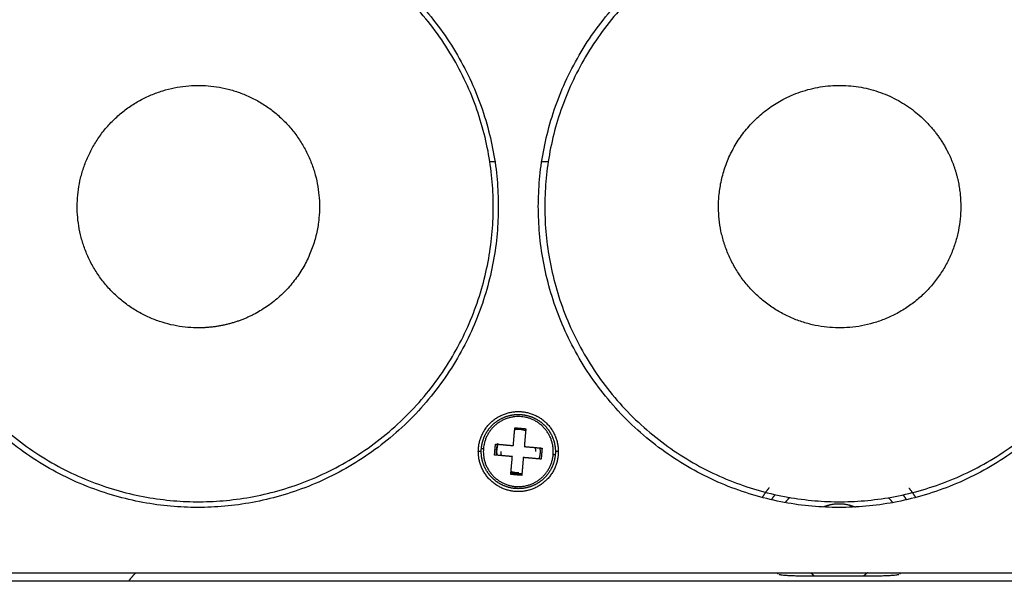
# Model space of a CAD drawing. Header units: millimetres. Extents: x 4946 to 6276, y -4769 to -3439.
# Tile 70 of 195: x 5877 to 5948, y -4291 to -4250. Entities that reach past the tile are written whole.
import ezdxf

# ---------------------------------------------------------------- set-up
doc = ezdxf.new("R2010")
doc.units = ezdxf.units.MM
doc.layers.add('ROXX_NEOmini_FIXTURE', color=7, linetype='Continuous', true_color=0x000000)

msp = doc.modelspace()

# ---------------------------------------------------------------- linework, layer by layer
at = {"layer": 'ROXX_NEOmini_FIXTURE', "color": 18, "lineweight": -3, "true_color": 0x000000}
for points, weights, knots in [([(5867.865, -4263.512), (5867.865, -4241.712), (5889.665, -4241.712), (5911.465, -4241.712), (5911.465, -4263.512)], [1, 0.707106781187, 1, 0.707106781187, 1], [0, 0, 0, 34.24336, 34.24336, 68.48672, 68.48672, 68.48672]), ([(5868.334, -4263.139), (5868.707, -4241.758), (5890.088, -4242.131), (5911.469, -4242.504), (5911.095, -4263.885), (5910.722, -4285.266), (5889.341, -4284.893), (5867.961, -4284.52), (5868.334, -4263.139)], [1, 0.707106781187, 1, 0.707106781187, 1, 0.707106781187, 1, 0.707106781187, 1], [-24.268803, -24.268803, -24.268803, 0, 0, 24.268803, 24.268803, 48.537606, 48.537606, 72.80641, 72.80641, 72.80641]), ([(5914.365, -4263.512), (5914.365, -4241.712), (5936.165, -4241.712), (5957.965, -4241.712), (5957.965, -4263.512)], [1, 0.707106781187, 1, 0.707106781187, 1], [0, 0, 0, 34.24336, 34.24336, 68.48672, 68.48672, 68.48672]), ([(5914.834, -4263.139), (5915.207, -4241.758), (5936.588, -4242.131), (5957.969, -4242.504), (5957.595, -4263.885), (5957.222, -4285.266), (5935.841, -4284.893), (5914.461, -4284.52), (5914.834, -4263.139)], [1, 0.707106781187, 1, 0.707106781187, 1, 0.707106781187, 1, 0.707106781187, 1], [-24.268803, -24.268803, -24.268803, 0, 0, 24.268803, 24.268803, 48.537606, 48.537606, 72.80641, 72.80641, 72.80641]), ([(5889.561, -4272.295), (5880.778, -4272.142), (5880.932, -4263.359), (5881.085, -4254.576), (5889.868, -4254.729), (5898.651, -4254.882), (5898.497, -4263.665), (5898.405, -4268.943), (5893.702, -4271.339)], [1, 0.707106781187, 1, 0.707106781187, 1, 0.707106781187, 1, 0.800714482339, 0.872618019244], [0, 0, 0, 13.798175, 13.798175, 27.59635, 27.59635, 41.394524, 41.394524, 50.782848, 50.782848, 50.782848]), ([(5932.227, -4255.685), (5937.905, -4252.792), (5942.418, -4257.292), (5943.407, -4258.279), (5944.041, -4259.524)], [0.90246485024, 0.768919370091, 1, 0.938187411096, 0.90246485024], [19.120033, 19.120033, 19.120033, 31.576184, 31.576184, 34.908125, 34.908125, 34.908125]), ([(5944.041, -4259.524), (5945.036, -4261.476), (5944.997, -4263.665), (5944.844, -4272.448), (5936.061, -4272.295), (5927.278, -4272.142), (5927.432, -4263.359), (5927.524, -4258.081), (5932.227, -4255.685)], [0.872618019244, 0.906392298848, 1, 0.707106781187, 1, 0.707106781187, 1, 0.800714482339, 0.872618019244], [-18.208026, -18.208026, -18.208026, -13.798175, -13.798175, 0, 0, 13.798175, 13.798175, 23.186499, 23.186499, 23.186499]), ([(5911.465, -4263.512), (5911.465, -4285.312), (5889.665, -4285.312), (5867.865, -4285.312), (5867.865, -4263.512)], [1, 0.707106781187, 1, 0.707106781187, 1], [0, 0, 0, 34.24336, 34.24336, 68.48672, 68.48672, 68.48672]), ([(5957.965, -4263.512), (5957.965, -4285.312), (5936.165, -4285.312), (5914.365, -4285.312), (5914.365, -4263.512)], [1, 0.707106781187, 1, 0.707106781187, 1], [0, 0, 0, 34.24336, 34.24336, 68.48672, 68.48672, 68.48672]), ([(5910.237, -4281.028), (5910.277, -4280.567), (5910.469, -4280.146), (5910.696, -4279.65), (5911.097, -4279.281), (5911.499, -4278.913), (5912.012, -4278.73), (5912.526, -4278.547), (5913.07, -4278.578), (5913.614, -4278.61), (5914.103, -4278.851), (5914.592, -4279.092), (5914.948, -4279.504), (5915.305, -4279.916), (5915.472, -4280.435), (5915.64, -4280.953), (5915.593, -4281.496)], [0.710777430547, 0.690316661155, 0.690316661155, 0.690316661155, 0.718695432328, 0.690316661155, 0.690316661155, 0.690316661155, 0.718695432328, 0.690316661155, 0.690316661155, 0.690316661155, 0.718695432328, 0.690316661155, 0.690316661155, 0.690316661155, 0.718695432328], [0.163367, 0.163367, 0.163367, 1.082694, 1.082694, 2.165388, 2.165388, 3.248082, 3.248082, 4.330776, 4.330776, 5.41347, 5.41347, 6.496164, 6.496164, 7.578858, 7.578858, 8.661552, 8.661552, 8.661552]), ([(5915.443, -4281.483), (5915.664, -4278.955), (5913.136, -4278.734), (5910.607, -4278.512), (5910.386, -4281.041)], [1, 0.707106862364, 1, 0.707106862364, 1], [0.000029, 0.000029, 0.000029, 3.986396, 3.986396, 7.972763, 7.972763, 7.972763]), ([(5912.68, -4283.94), (5912.189, -4283.897), (5911.744, -4283.682), (5911.226, -4283.431), (5910.856, -4282.99), (5910.485, -4282.548), (5910.328, -4281.994), (5910.194, -4281.519), (5910.237, -4281.028)], [0.710294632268, 0.687133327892, 0.687133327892, 0.687133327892, 0.718695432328, 0.687133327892, 0.687133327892, 0.687133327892, 0.710294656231], [0.163919, 0.163919, 0.163919, 1.143408, 1.143408, 2.286816, 2.286816, 3.430225, 3.430225, 4.409715, 4.409715, 4.409715]), ([(5915.592, -4281.496), (5915.544, -4282.049), (5915.28, -4282.538), (5915.016, -4283.027), (5914.581, -4283.371), (5914.145, -4283.715), (5913.608, -4283.859), (5913.152, -4283.981), (5912.68, -4283.94)], [0.718695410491, 0.68927351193, 0.68927351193, 0.68927351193, 0.718695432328, 0.68927351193, 0.68927351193, 0.68927351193, 0.710616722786], [0, 0, 0, 1.102834, 1.102834, 2.205668, 2.205668, 3.308502, 3.308502, 4.247802, 4.247802, 4.247802]), ([(5912.693, -4283.79), (5913.741, -4283.882), (5914.546, -4283.206), (5915.351, -4282.531), (5915.443, -4281.483)], [1, 0.923879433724, 1, 0.923879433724, 1], [-0.000006, -0.000006, -0.000006, 1.993218, 1.993218, 3.986441, 3.986441, 3.986441]), ([(5912.948, -4282.812), (5912.931, -4282.812), (5912.915, -4282.812), (5912.661, -4282.812), (5912.421, -4282.731)], [0.991129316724, 0.995495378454, 1, 0.93656072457, 0.900602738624], [2.3972887, 2.3972887, 2.3972887, 2.4347343, 2.4347343, 2.9620862, 2.9620862, 2.9620862])]:
    msp.add_rational_spline(points, weights, degree=2, knots=knots, dxfattribs=at)
for points, degree in [([(5911.221, -4260.262), (5911.048, -4260.262), (5910.876, -4260.262)], 2), ([(5915.08, -4260.262), (5914.845, -4260.262), (5914.611, -4260.262)], 2), ([(5912.551, -4280.829), (5912.607, -4280.183), (5912.664, -4279.538)], 2), ([(5912.664, -4279.538), (5913.062, -4279.573), (5913.461, -4279.608)], 2), ([(5913.461, -4279.608), (5913.404, -4280.253), (5913.348, -4280.898)], 2), ([(5910.237, -4281.262), (5910.126, -4281.262), (5910.015, -4281.262)], 2), ([(5911.191, -4281.513), (5911.226, -4281.114), (5911.26, -4280.716)], 2), ([(5911.26, -4280.716), (5911.906, -4280.772), (5912.551, -4280.829)], 2), ([(5913.348, -4280.898), (5913.993, -4280.955), (5914.638, -4281.011)], 2), ([(5914.638, -4281.011), (5914.604, -4281.41), (5914.569, -4281.808)], 2), ([(5915.815, -4281.262), (5915.709, -4281.262), (5915.603, -4281.262)], 2), ([(5912.481, -4281.626), (5911.836, -4281.569), (5911.191, -4281.513)], 2), ([(5912.368, -4282.916), (5912.425, -4282.271), (5912.481, -4281.626)], 2), ([(5913.278, -4281.695), (5913.222, -4282.341), (5913.165, -4282.986)], 2), ([(5914.569, -4281.808), (5913.923, -4281.752), (5913.278, -4281.695)], 2), ([(5913.165, -4282.986), (5912.767, -4282.951), (5912.368, -4282.916)], 2), ([(6049.965, -4290.062), (5936.165, -4290.062), (5822.365, -4290.062)], 2), ([(6049.665, -4290.662), (5936.165, -4290.662), (5822.665, -4290.662)], 2), ([(5931.832, -4290.17), (5931.865, -4290.177), (5931.951, -4290.191), (5932.136, -4290.211), (5932.376, -4290.229), (5932.671, -4290.244), (5933.029, -4290.257), (5933.448, -4290.267), (5933.903, -4290.272), (5934.215, -4290.273), (5934.374, -4290.273)], 3), ([(5934.374, -4290.273), (5936.165, -4290.273), (5937.955, -4290.273)], 2), ([(5937.955, -4290.273), (5938.114, -4290.273), (5938.426, -4290.272), (5938.881, -4290.267), (5939.3, -4290.257), (5939.658, -4290.244), (5939.953, -4290.229), (5940.193, -4290.211), (5940.379, -4290.191), (5940.464, -4290.177), (5940.497, -4290.17)], 3)]:
    msp.add_open_spline(points, degree=degree, dxfattribs=at)
for points, weights in [([(5893.702, -4271.339), (5891.751, -4272.333), (5889.561, -4272.295)], [0.90246485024, 0.851635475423, 0.853628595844]), ([(5910.015, -4281.262), (5910.015, -4278.362), (5912.915, -4278.362)], [1, 0.707106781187, 1]), ([(5912.915, -4278.362), (5915.815, -4278.362), (5915.815, -4281.262)], [1, 0.707106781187, 1]), ([(5912.915, -4279.662), (5912.805, -4279.662), (5912.696, -4279.677)], [1, 0.972367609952, 0.949949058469]), ([(5913.457, -4279.757), (5913.194, -4279.662), (5912.915, -4279.662)], [0.896117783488, 0.93250534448, 1]), ([(5911.421, -4280.688), (5911.315, -4280.965), (5911.315, -4281.262)], [0.892092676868, 0.928679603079, 1]), ([(5911.365, -4281.262), (5911.365, -4280.967), (5911.473, -4280.692)], [1, 0.926815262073, 0.890203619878]), ([(5912.915, -4284.162), (5910.015, -4284.162), (5910.015, -4281.262)], [1, 0.707106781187, 1]), ([(5910.237, -4281.028), (5910.237, -4281.028), (5910.386, -4281.041)], [0.718695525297, 0.599456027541, 1]), ([(5910.386, -4281.041), (5910.165, -4283.569), (5912.693, -4283.79)], [1, 0.707106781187, 1]), ([(5911.315, -4281.262), (5911.315, -4281.395), (5911.336, -4281.526)], [1, 0.966798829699, 0.941124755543]), ([(5911.388, -4281.53), (5911.365, -4281.397), (5911.365, -4281.262)], [0.938632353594, 0.965175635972, 1]), ([(5911.698, -4281.55), (5911.665, -4281.408), (5911.665, -4281.262)], [0.922175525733, 0.953800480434, 1]), ([(5915.815, -4281.262), (5915.815, -4284.162), (5912.915, -4284.162)], [1, 0.707106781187, 1]), ([(5914.129, -4280.967), (5914.165, -4281.112), (5914.165, -4281.262)], [0.920716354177, 0.952728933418, 1]), ([(5914.423, -4281.796), (5914.515, -4281.537), (5914.515, -4281.262)], [0.89733152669, 0.93362310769, 1]), ([(5914.515, -4281.262), (5914.515, -4281.129), (5914.493, -4280.999)], [1, 0.966807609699, 0.941138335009]), ([(5915.592, -4281.496), (5915.592, -4281.496), (5915.443, -4281.483)], [0.718739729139, 0.59938181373, 1]), ([(5912.381, -4282.77), (5912.64, -4282.862), (5912.915, -4282.862)], [0.897338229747, 0.933629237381, 1]), ([(5912.915, -4282.862), (5913.05, -4282.862), (5913.183, -4282.839)], [1, 0.966181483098, 0.940172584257]), ([(5912.68, -4283.94), (5912.68, -4283.94), (5912.693, -4283.79)], [0.718695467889, 0.599456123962, 1]), ([(5930.632, -4284.55), (5930.85, -4284.197), (5931.11, -4283.876)], [0.968157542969, 0.95435084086, 0.944554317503]), ([(5941.24, -4283.902), (5941.504, -4284.231), (5941.722, -4284.592)], [0.945349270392, 0.955508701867, 0.969842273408]), ([(5931.283, -4284.738), (5931.409, -4284.548), (5931.549, -4284.368)], [0.92970279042, 0.92335810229, 0.918448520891]), ([(5932.277, -4284.953), (5932.433, -4284.752), (5932.608, -4284.568)], [0.85712892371, 0.854334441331, 0.853829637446]), ([(5939.753, -4284.601), (5939.914, -4284.774), (5940.059, -4284.961)], [0.993700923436, 0.985081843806, 0.978798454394]), ([(5940.81, -4284.406), (5940.94, -4284.576), (5941.058, -4284.756)], [0.919494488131, 0.924258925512, 0.930295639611]), ([(5935.032, -4285.267), (5935.574, -4285.039), (5936.162, -4285.038)], [0.918238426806, 0.939434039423, 1]), ([(5936.162, -4285.038), (5936.771, -4285.038), (5937.33, -4285.281)], [1, 0.93730629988, 0.916736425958]), ([(5885.165, -4290.051), (5884.88, -4290.343), (5884.652, -4290.659)], [0.860734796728, 0.865906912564, 0.874804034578]), ([(5931.761, -4290.149), (5931.74, -4290.106), (5931.719, -4290.062)], [1, 0.9988663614, 0.997829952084]), ([(5934.374, -4290.273), (5934.246, -4290.174), (5934.13, -4290.062)], [1, 0.982600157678, 0.968449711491]), ([(5938.23, -4290.031), (5938.1, -4290.161), (5937.955, -4290.273)], [0.964696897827, 0.980260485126, 1]), ([(5940.613, -4290.054), (5940.591, -4290.102), (5940.567, -4290.149)], [0.997637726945, 0.99876080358, 1])]:
    msp.add_rational_spline(points, weights, degree=2, dxfattribs=at)

doc.saveas('drawing.dxf')
